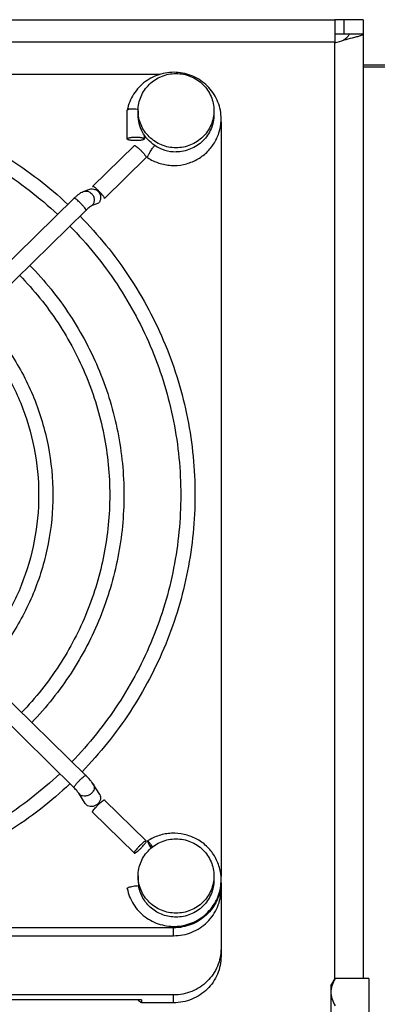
# Model space of a CAD drawing. Extents: x -1598 to 1181, y 8 to 1360.
# Tile 9 of 62: x -778 to -741, y 351 to 455. Entities that reach past the tile are written whole.
import ezdxf

# ---------------------------------------------------------------- set-up
doc = ezdxf.new("R2010")
doc.units = 0
doc.header["$LTSCALE"] = 65.395
doc.layers.add('SG38_1', color=7, linetype='CONTINUOUS')

msp = doc.modelspace()

# ---------------------------------------------------------------- linework, layer by layer
at = {"layer": 'SG38_1', "color": 6, "linetype": 'CONTINUOUS'}
for p, q in [((-910.19, 454.81), (-745.19, 454.81)), ((-742.19, 454.81), (-744.19, 454.81)), ((-742.19, 454.81), (-742.19, 353.72)), ((-744.19, 453.31), (-743.69, 453.31)), ((-745.19, 452.37), (-745.17, 452.38)), ((-646.69, 450.03), (-742.19, 450.03)), ((-763.65, 449.05), (-842.73, 449.05)), ((-767.09, 445.28), (-767.09, 445.27)), ((-765.94, 445.22), (-765.94, 444.8)), ((-757.94, 445.22), (-757.94, 444.8)), ((-757.19, 444.03), (-757.19, 364.46)), ((-770.75, 437.23), (-766.34, 441.54)), ((-771.73, 436.69), (-771.05, 436.93)), ((-799.58, 409.7), (-772.7, 435.98)), ((-798.32, 408.41), (-771.45, 434.7)), ((-771.45, 375.12), (-798.32, 401.4)), ((-772.7, 373.83), (-799.58, 400.11)), ((-769.99, 373.11), (-770.67, 374.2)), ((-771.52, 372.16), (-772.2, 373.25)), ((-765.08, 368.23), (-769.49, 372.53)), ((-766.34, 366.94), (-770.75, 371.25)), ((-765.94, 364.53), (-765.94, 364.1)), ((-757.94, 364.53), (-757.94, 364.1)), ((-757.19, 363.79), (-757.19, 356.05)), ((-762.19, 359.06), (-844.19, 359.06)), ((-844.19, 358.23), (-762.19, 358.23)), ((-745.59, 352.95), (-745.14, 353.72)), ((-741.59, 353.72), (-745.14, 353.72)), ((-762.19, 351.99), (-844.19, 351.99)), ((-745.59, 352.95), (-745.59, 342.95)), ((-765.6, 351.47), (-840.77, 351.47)), ((-765.6, 351.47), (-765.6, 351.16))]:
    msp.add_line(p, q, dxfattribs=at)
at = {"layer": 'SG38_1', "color": 2, "linetype": 'CONTINUOUS'}
for p, q in [((-745.19, 454.81), (-745.19, 452.37)), ((-744.19, 454.81), (-745.19, 454.81)), ((-744.19, 453.31), (-744.19, 454.81)), ((-745.19, 453.31), (-744.19, 453.31)), ((-743.69, 453.31), (-742.19, 453.31)), ((-767.09, 442.25), (-767.09, 445.27)), ((-765.29, 442.66), (-765.29, 442.25)), ((-765.08, 440.28), (-769.48, 435.97)), ((-770.75, 437.21), (-770.72, 437.24)), ((-770.12, 435.46), (-770.8, 435.22)), ((-767.09, 363.2), (-767.09, 363.21)), ((-741.59, 353.72), (-741.59, 342.17)), ((-762.19, 351.16), (-765.6, 351.16))]:
    msp.add_line(p, q, dxfattribs=at)
at = {"layer": 'SG38_1', "color": 9, "linetype": 'CONTINUOUS'}
for p, q in [((-745.19, 452.44), (-910.19, 452.44)), ((-745.19, 353.64), (-745.19, 452.37)), ((-742.19, 449.86), (-646.69, 449.86)), ((-762.19, 358.23), (-762.19, 359.06)), ((-762.19, 351.16), (-762.19, 351.99))]:
    msp.add_line(p, q, dxfattribs=at)
at = {"layer": 'SG38_1', "color": 6, "linetype": 'CONTINUOUS'}
for centre, radius, start, end in [((-766.59, 441.36), 4.03, 80.6033, 84.2259), ((-762, 444.36), 4.82, 357.5953, 359.9998), ((-770.68, 434.45), 2.49, 123.4337, 125.926), ((-767.54, 430.71), 7.38, 133.836, 134.3682), ((-776.69, 369.75), 7.5, 45.4826, 45.6328), ((-762, 364.12), 4.82, 357.9159, 359.9997), ((-762, 364.12), 4.82, 357.6843, 357.916)]:
    msp.add_arc(centre, radius, start, end, dxfattribs=at)
at = {"layer": 'SG38_1', "color": 2, "linetype": 'CONTINUOUS'}
for centre, radius, start, end in [((-761.94, 444.95), 4.06, 236.4173, 270.0463), ((-762.1, 364.1), 3.83, 180.0078, 188.9129), ((-762.01, 355.93), 5.97, 228.2453, 232.9531)]:
    msp.add_arc(centre, radius, start, end, dxfattribs=at)
at = {"layer": 'SG38_1', "color": 6, "linetype": 'CONTINUOUS'}
for points, knots in [([(-745.17, 452.38), (-744.84, 452.48), (-744.23, 452.67), (-743.61, 452.83), (-743.32, 452.91)], [0, 0, 0, 0, 0.532217, 1, 1, 1, 1]), ([(-743.69, 453.31), (-743.69, 453.26), (-743.72, 453.14), (-743.85, 452.98), (-744.04, 452.81), (-744.19, 452.71), (-744.27, 452.65)], [0, 0, 0, 0, 0.177744, 0.394452, 0.668062, 1, 1, 1, 1]), ([(-743.32, 452.91), (-743.16, 452.95), (-742.93, 453.01), (-742.66, 453.08), (-742.49, 453.13), (-742.37, 453.18), (-742.28, 453.22), (-742.23, 453.25), (-742.2, 453.27), (-742.19, 453.3), (-742.19, 453.31)], [0, 0, 0, 0, 0.402008, 0.567533, 0.707027, 0.819288, 0.903873, 0.936088, 0.962115, 1, 1, 1, 1]), ([(-757.18, 444.36), (-757.18, 444.66), (-757.23, 445.27), (-757.49, 446.14), (-757.9, 446.96), (-758.46, 447.68), (-759.15, 448.3), (-760.19, 448.94), (-761.7, 449.36), (-763.25, 449.22), (-764.4, 448.78), (-765.19, 448.31), (-765.88, 447.7), (-766.44, 446.97), (-766.86, 446.16), (-767.03, 445.57), (-767.09, 445.28)], [0, 0, 0, 0, 0.062083, 0.124227, 0.186484, 0.248892, 0.311469, 0.374209, 0.499533, 0.624982, 0.68786, 0.750603, 0.813183, 0.875595, 0.937855, 1, 1, 1, 1]), ([(-765.94, 445.22), (-765.94, 445.48), (-765.89, 445.99), (-765.66, 446.73), (-765.28, 447.41), (-764.78, 448.01), (-764.17, 448.5), (-763.48, 448.86), (-762.72, 449.09), (-762.2, 449.14), (-761.94, 449.14)], [0, 0, 0, 0, 0.123642, 0.247493, 0.371727, 0.496461, 0.621734, 0.747503, 0.873649, 1, 1, 1, 1]), ([(-761.94, 449.14), (-761.68, 449.14), (-761.15, 449.09), (-760.4, 448.86), (-759.7, 448.5), (-759.09, 448.01), (-758.59, 447.41), (-758.22, 446.73), (-757.99, 445.99), (-757.94, 445.48), (-757.94, 445.22)], [0, 0, 0, 0, 0.126351, 0.252497, 0.378266, 0.503539, 0.628273, 0.752507, 0.876358, 1, 1, 1, 1]), ([(-833.02, 435.34), (-831.03, 437.2), (-826.68, 440.54), (-819.34, 444.23), (-811.41, 446.51), (-803.19, 447.28), (-794.97, 446.51), (-787.04, 444.23), (-779.69, 440.54), (-775.35, 437.2), (-773.36, 435.34)], [0, 0, 0, 0, 0.124442, 0.249338, 0.374577, 0.5, 0.625423, 0.750662, 0.875558, 1, 1, 1, 1]), ([(-831.94, 434.29), (-830.03, 436.07), (-825.83, 439.29), (-818.75, 442.84), (-811.11, 445.03), (-803.19, 445.77), (-795.26, 445.03), (-787.62, 442.84), (-780.54, 439.29), (-776.35, 436.07), (-774.43, 434.29)], [0, 0, 0, 0, 0.124404, 0.249293, 0.374548, 0.5, 0.625452, 0.750707, 0.875596, 1, 1, 1, 1]), ([(-766.19, 445.37), (-766.3, 445.38), (-766.46, 445.39), (-766.67, 445.39), (-766.8, 445.38), (-766.92, 445.37), (-767, 445.34), (-767.06, 445.32), (-767.09, 445.29), (-767.09, 445.28)], [0, 0, 0, 0, 0.361687, 0.525923, 0.671487, 0.793647, 0.888944, 0.956183, 1, 1, 1, 1]), ([(-761.94, 441.31), (-762.2, 441.31), (-762.72, 441.36), (-763.48, 441.58), (-764.17, 441.95), (-764.78, 442.44), (-765.28, 443.03), (-765.66, 443.72), (-765.89, 444.45), (-765.94, 444.97), (-765.94, 445.22)], [0, 0, 0, 0, 0.126351, 0.252497, 0.378266, 0.503539, 0.628273, 0.752507, 0.876358, 1, 1, 1, 1]), ([(-757.94, 445.22), (-757.94, 444.97), (-757.99, 444.45), (-758.22, 443.72), (-758.59, 443.03), (-759.09, 442.44), (-759.7, 441.95), (-760.4, 441.58), (-761.15, 441.36), (-761.68, 441.31), (-761.94, 441.31)], [0, 0, 0, 0, 0.123642, 0.247493, 0.371727, 0.496461, 0.621734, 0.747503, 0.873649, 1, 1, 1, 1]), ([(-764.94, 440.27), (-764.58, 440.03), (-763.97, 439.74), (-763.12, 439.52), (-762.25, 439.41), (-761.14, 439.49), (-760.09, 439.86), (-759.33, 440.3), (-758.64, 440.84), (-757.92, 441.67), (-757.35, 442.86), (-757.2, 443.72), (-757.18, 444.15)], [0, 0, 0, 0, 0.125278, 0.188172, 0.251112, 0.376736, 0.502166, 0.564877, 0.627475, 0.752033, 0.876154, 1, 1, 1, 1]), ([(-767.09, 442.25), (-767.09, 442.26), (-767.08, 442.28), (-767.05, 442.3), (-767, 442.33), (-766.93, 442.36), (-766.82, 442.38), (-766.68, 442.41), (-766.47, 442.43), (-766.19, 442.44), (-765.91, 442.43), (-765.69, 442.41), (-765.56, 442.38), (-765.45, 442.36), (-765.37, 442.33), (-765.33, 442.3), (-765.3, 442.28), (-765.29, 442.26), (-765.29, 442.25)], [0, 0, 0, 0, 0.021327, 0.036052, 0.054222, 0.101337, 0.162299, 0.235345, 0.318003, 0.5, 0.681997, 0.764654, 0.837701, 0.898663, 0.945778, 0.963948, 0.978673, 1, 1, 1, 1]), ([(-772.66, 436.03), (-772.57, 436.11), (-772.4, 436.27), (-772.23, 436.41), (-772.14, 436.47)], [0, 0, 0, 0, 0.529334, 1, 1, 1, 1]), ([(-772.05, 436.53), (-772.03, 436.55), (-771.93, 436.61), (-771.82, 436.66), (-771.73, 436.69)], [0, 0, 0, 0, 0.240696, 1, 1, 1, 1]), ([(-772.07, 434.09), (-770.15, 432.15), (-766.69, 427.89), (-762.84, 420.66), (-760.47, 412.83), (-759.94, 407.4), (-759.94, 404.7)], [0, 0, 0, 0, 0.251158, 0.501378, 0.750882, 1, 1, 1, 1]), ([(-773.14, 433.04), (-771.29, 431.17), (-767.96, 427.07), (-764.24, 420.08), (-761.95, 412.54), (-761.44, 407.3), (-761.44, 404.7)], [0, 0, 0, 0, 0.251247, 0.501484, 0.750951, 1, 1, 1, 1]), ([(-777.37, 428.9), (-775.8, 427.3), (-772.97, 423.79), (-769.82, 417.83), (-767.88, 411.39), (-767.44, 406.92), (-767.44, 404.7)], [0, 0, 0, 0, 0.25114, 0.501356, 0.750868, 1, 1, 1, 1]), ([(-778.44, 427.85), (-776.94, 426.32), (-774.23, 422.96), (-771.21, 417.26), (-769.36, 411.1), (-768.94, 406.83), (-768.94, 404.7)], [0, 0, 0, 0, 0.251247, 0.501483, 0.75095, 1, 1, 1, 1]), ([(-782.68, 423.71), (-781.45, 422.45), (-779.25, 419.68), (-776.79, 415), (-775.28, 409.94), (-774.94, 406.44), (-774.94, 404.7)], [0, 0, 0, 0, 0.251113, 0.501323, 0.750846, 1, 1, 1, 1]), ([(-783.75, 422.66), (-782.59, 421.47), (-780.51, 418.86), (-778.19, 414.43), (-776.76, 409.65), (-776.44, 406.35), (-776.44, 404.7)], [0, 0, 0, 0, 0.251246, 0.501482, 0.750948, 1, 1, 1, 1]), ([(-776.44, 404.7), (-776.44, 403.07), (-776.75, 399.82), (-778.14, 395.11), (-780.39, 390.73), (-782.42, 388.14), (-783.54, 386.95)], [0, 0, 0, 0, 0.249076, 0.498555, 0.748783, 1, 1, 1, 1]), ([(-774.94, 404.7), (-774.94, 402.98), (-775.27, 399.53), (-776.74, 394.54), (-779.13, 389.9), (-781.28, 387.16), (-782.47, 385.9)], [0, 0, 0, 0, 0.249174, 0.498709, 0.748912, 1, 1, 1, 1]), ([(-768.94, 404.7), (-768.94, 402.6), (-769.35, 398.37), (-771.16, 392.28), (-774.11, 386.63), (-776.77, 383.29), (-778.24, 381.76)], [0, 0, 0, 0, 0.249069, 0.498545, 0.748776, 1, 1, 1, 1]), ([(-767.44, 404.7), (-767.44, 402.5), (-767.87, 398.08), (-769.76, 391.71), (-772.85, 385.8), (-775.63, 382.31), (-777.16, 380.71)], [0, 0, 0, 0, 0.249149, 0.498669, 0.74888, 1, 1, 1, 1]), ([(-761.44, 404.7), (-761.44, 402.12), (-761.94, 396.93), (-764.19, 389.45), (-767.84, 382.52), (-771.12, 378.44), (-772.93, 376.57)], [0, 0, 0, 0, 0.249065, 0.498539, 0.748772, 1, 1, 1, 1]), ([(-759.94, 404.7), (-759.94, 402.02), (-760.46, 396.64), (-762.79, 388.88), (-766.58, 381.69), (-769.98, 377.46), (-771.86, 375.52)], [0, 0, 0, 0, 0.249132, 0.498643, 0.748859, 1, 1, 1, 1]), ([(-774.21, 375.31), (-776.14, 373.5), (-780.35, 370.23), (-787.48, 366.61), (-795.19, 364.38), (-803.19, 363.63), (-811.19, 364.38), (-818.9, 366.61), (-826.03, 370.23), (-830.24, 373.5), (-832.16, 375.31)], [0, 0, 0, 0, 0.124395, 0.249281, 0.374541, 0.5, 0.625459, 0.750719, 0.875605, 1, 1, 1, 1]), ([(-770.67, 374.2), (-770.72, 374.28), (-770.82, 374.42), (-771.07, 374.73), (-771.28, 374.95), (-771.43, 375.1)], [0, 0, 0, 0, 0.218111, 0.460967, 1, 1, 1, 1]), ([(-773.14, 374.26), (-775.13, 372.37), (-779.5, 368.98), (-786.9, 365.21), (-794.89, 362.9), (-803.19, 362.12), (-811.49, 362.9), (-819.48, 365.21), (-826.88, 368.98), (-831.24, 372.37), (-833.23, 374.26)], [0, 0, 0, 0, 0.124434, 0.249328, 0.37457, 0.5, 0.62543, 0.750672, 0.875566, 1, 1, 1, 1]), ([(-772.2, 373.25), (-772.22, 373.28), (-772.28, 373.36), (-772.39, 373.5), (-772.54, 373.66), (-772.65, 373.77), (-772.7, 373.83)], [0, 0, 0, 0, 0.142261, 0.389429, 0.68721, 1, 1, 1, 1]), ([(-757.18, 364.12), (-757.18, 364.57), (-757.3, 365.45), (-757.84, 366.68), (-758.55, 367.55), (-759.24, 368.12), (-760, 368.58), (-761.06, 368.97), (-762.19, 369.07), (-763.08, 368.97), (-763.95, 368.75), (-764.57, 368.46), (-764.94, 368.22)], [0, 0, 0, 0, 0.123843, 0.247938, 0.372464, 0.435054, 0.497763, 0.62319, 0.74883, 0.811787, 0.874699, 1, 1, 1, 1]), ([(-765.94, 364.53), (-765.94, 364.78), (-765.89, 365.3), (-765.66, 366.03), (-765.28, 366.72), (-764.78, 367.31), (-764.17, 367.8), (-763.48, 368.16), (-762.72, 368.39), (-762.2, 368.44), (-761.94, 368.44)], [0, 0, 0, 0, 0.123642, 0.247493, 0.371727, 0.496461, 0.621734, 0.747503, 0.873649, 1, 1, 1, 1]), ([(-761.94, 368.44), (-761.68, 368.44), (-761.15, 368.39), (-760.4, 368.16), (-759.7, 367.8), (-759.09, 367.31), (-758.59, 366.72), (-758.22, 366.03), (-757.99, 365.3), (-757.94, 364.78), (-757.94, 364.53)], [0, 0, 0, 0, 0.126351, 0.252497, 0.378266, 0.503539, 0.628273, 0.752507, 0.876358, 1, 1, 1, 1]), ([(-761.94, 360.61), (-762.2, 360.61), (-762.72, 360.66), (-763.48, 360.89), (-764.17, 361.25), (-764.78, 361.74), (-765.28, 362.34), (-765.66, 363.02), (-765.89, 363.76), (-765.94, 364.27), (-765.94, 364.53)], [0, 0, 0, 0, 0.126351, 0.252497, 0.378266, 0.503539, 0.628273, 0.752507, 0.876358, 1, 1, 1, 1]), ([(-757.94, 364.53), (-757.94, 364.27), (-757.99, 363.76), (-758.22, 363.02), (-758.59, 362.34), (-759.09, 361.74), (-759.7, 361.25), (-760.4, 360.89), (-761.15, 360.66), (-761.68, 360.61), (-761.94, 360.61)], [0, 0, 0, 0, 0.123642, 0.247493, 0.371727, 0.496461, 0.621734, 0.747503, 0.873649, 1, 1, 1, 1]), ([(-767.09, 363.2), (-767.03, 362.91), (-766.86, 362.33), (-766.45, 361.53), (-765.9, 360.81), (-765.23, 360.2), (-764.46, 359.73), (-763.33, 359.28), (-761.8, 359.12), (-760.31, 359.5), (-759.26, 360.1), (-758.56, 360.69), (-757.99, 361.39), (-757.55, 362.18), (-757.27, 363.04), (-757.19, 363.63), (-757.18, 363.93)], [0, 0, 0, 0, 0.062136, 0.124385, 0.186783, 0.249346, 0.312072, 0.374933, 0.500373, 0.625715, 0.688468, 0.751062, 0.81349, 0.875764, 0.937918, 1, 1, 1, 1]), ([(-757.2, 363.7), (-757.21, 363.39), (-757.3, 362.77), (-757.62, 361.89), (-758.1, 361.08), (-758.73, 360.38), (-759.48, 359.8), (-760.33, 359.38), (-761.24, 359.12), (-761.87, 359.06), (-762.19, 359.06)], [0, 0, 0, 0, 0.123629, 0.247502, 0.371773, 0.49654, 0.621826, 0.747583, 0.873696, 1, 1, 1, 1]), ([(-762.19, 358.23), (-761.86, 358.23), (-761.21, 358.29), (-760.26, 358.57), (-759.39, 359.02), (-758.63, 359.64), (-758.01, 360.38), (-757.54, 361.23), (-757.25, 362.16), (-757.19, 362.8), (-757.19, 363.12)], [0, 0, 0, 0, 0.126351, 0.252497, 0.378266, 0.503539, 0.628273, 0.752507, 0.876358, 1, 1, 1, 1]), ([(-757.19, 356.88), (-757.19, 356.56), (-757.25, 355.92), (-757.54, 355), (-758.01, 354.14), (-758.63, 353.4), (-759.39, 352.79), (-760.26, 352.33), (-761.21, 352.05), (-761.86, 351.99), (-762.19, 351.99)], [0, 0, 0, 0, 0.123642, 0.247493, 0.371727, 0.496461, 0.621734, 0.747503, 0.873649, 1, 1, 1, 1]), ([(-745.14, 353.72), (-745.27, 353.49), (-745.44, 353.14), (-745.57, 352.65), (-745.59, 352.4), (-745.59, 352.28)], [0, 0, 0, 0, 0.51416, 0.759432, 1, 1, 1, 1]), ([(-745.59, 352.28), (-745.59, 352.16), (-745.57, 351.91), (-745.44, 351.41), (-745.27, 351.06), (-745.14, 350.83)], [0, 0, 0, 0, 0.240568, 0.48584, 1, 1, 1, 1])]:
    msp.add_open_spline(points, degree=3, knots=knots, dxfattribs=at)
at = {"layer": 'SG38_1', "color": 2, "linetype": 'CONTINUOUS'}
for points, knots in [([(-764.19, 441.56), (-764.46, 441.74), (-764.95, 442.16), (-765.51, 442.95), (-765.86, 443.84), (-765.94, 444.48), (-765.94, 444.8)], [0, 0, 0, 0, 0.251712, 0.502094, 0.751363, 1, 1, 1, 1]), ([(-757.94, 444.8), (-757.94, 444.54), (-757.99, 444.03), (-758.22, 443.29), (-758.59, 442.61), (-759.09, 442.01), (-759.7, 441.52), (-760.4, 441.16), (-761.15, 440.93), (-761.68, 440.88), (-761.94, 440.88)], [0, 0, 0, 0, 0.123642, 0.247493, 0.371727, 0.496461, 0.621734, 0.747503, 0.873649, 1, 1, 1, 1]), ([(-765.29, 442.25), (-765.29, 442.23), (-765.3, 442.21), (-765.33, 442.19), (-765.37, 442.17), (-765.45, 442.14), (-765.56, 442.11), (-765.69, 442.09), (-765.91, 442.07), (-766.19, 442.06), (-766.47, 442.07), (-766.68, 442.09), (-766.82, 442.11), (-766.93, 442.14), (-767, 442.17), (-767.05, 442.19), (-767.08, 442.21), (-767.09, 442.23), (-767.09, 442.25)], [0, 0, 0, 0, 0.021327, 0.036053, 0.054222, 0.101337, 0.162299, 0.235346, 0.318003, 0.5, 0.681997, 0.764654, 0.837701, 0.898662, 0.945778, 0.963947, 0.978673, 1, 1, 1, 1]), ([(-766.35, 441.52), (-766.35, 441.52), (-766.35, 441.53), (-766.35, 441.54), (-766.34, 441.54)], [0, 0, 0, 0, 0.293126, 1, 1, 1, 1]), ([(-766.34, 441.54), (-766.34, 441.54), (-766.33, 441.55), (-766.33, 441.55), (-766.32, 441.55)], [0, 0, 0, 0, 0.220552, 1, 1, 1, 1]), ([(-766.32, 441.55), (-766.31, 441.55), (-766.27, 441.53), (-766.21, 441.5), (-766.13, 441.45), (-766.01, 441.35), (-765.83, 441.2), (-765.61, 440.99), (-765.41, 440.77), (-765.26, 440.59), (-765.17, 440.46), (-765.12, 440.39), (-765.09, 440.33), (-765.08, 440.29), (-765.08, 440.28)], [0, 0, 0, 0, 0.024581, 0.062388, 0.113101, 0.175466, 0.327622, 0.500733, 0.673731, 0.825564, 0.887702, 0.938156, 0.975684, 1, 1, 1, 1]), ([(-764.94, 440.33), (-764.93, 440.37), (-764.9, 440.44), (-764.84, 440.57), (-764.75, 440.73), (-764.62, 440.96), (-764.43, 441.24), (-764.27, 441.46), (-764.19, 441.56)], [0, 0, 0, 0, 0.070919, 0.1711, 0.295112, 0.435907, 0.73488, 1, 1, 1, 1]), ([(-764.95, 440.29), (-764.95, 440.29), (-764.95, 440.3), (-764.95, 440.31), (-764.95, 440.32)], [0, 0, 0, 0, 0.212621, 1, 1, 1, 1]), ([(-764.94, 440.27), (-764.94, 440.27), (-764.95, 440.27), (-764.95, 440.28), (-764.95, 440.29)], [0, 0, 0, 0, 0.198249, 1, 1, 1, 1]), ([(-770.72, 437.24), (-770.73, 437.24), (-770.73, 437.24), (-770.74, 437.24), (-770.75, 437.23)], [0, 0, 0, 0, 0.292888, 1, 1, 1, 1]), ([(-770.75, 437.23), (-770.75, 437.23), (-770.75, 437.23), (-770.75, 437.22), (-770.75, 437.21)], [0, 0, 0, 0, 0.221713, 1, 1, 1, 1]), ([(-769.48, 435.97), (-769.48, 435.98), (-769.49, 436.02), (-769.52, 436.08), (-769.57, 436.16), (-769.67, 436.28), (-769.82, 436.46), (-770.02, 436.68), (-770.24, 436.89), (-770.41, 437.05), (-770.54, 437.14), (-770.61, 437.2), (-770.67, 437.23), (-770.71, 437.24), (-770.72, 437.24)], [0, 0, 0, 0, 0.024354, 0.061956, 0.112517, 0.174787, 0.326915, 0.500168, 0.673395, 0.825449, 0.887667, 0.938169, 0.975708, 1, 1, 1, 1]), ([(-771.05, 436.93), (-770.97, 436.96), (-770.77, 436.99), (-770.49, 436.94), (-770.23, 436.79), (-770.03, 436.57), (-769.91, 436.29), (-769.88, 435.99), (-769.95, 435.7), (-770.06, 435.53), (-770.12, 435.46)], [0, 0, 0, 0, 0.121329, 0.244021, 0.368825, 0.495579, 0.623313, 0.750659, 0.876408, 1, 1, 1, 1]), ([(-770.8, 435.22), (-770.82, 435.22), (-770.85, 435.2), (-770.94, 435.15), (-771.07, 435.05), (-771.25, 434.9), (-771.37, 434.78), (-771.44, 434.72)], [0, 0, 0, 0, 0.065205, 0.151046, 0.379585, 0.669933, 1, 1, 1, 1]), ([(-771.45, 434.7), (-771.45, 434.69), (-771.45, 434.69), (-771.46, 434.69), (-771.47, 434.69)], [0, 0, 0, 0, 0.220552, 1, 1, 1, 1]), ([(-771.44, 434.72), (-771.44, 434.71), (-771.44, 434.71), (-771.44, 434.7), (-771.45, 434.7)], [0, 0, 0, 0, 0.293126, 1, 1, 1, 1]), ([(-769.99, 373.11), (-769.95, 373.04), (-769.88, 372.86), (-769.91, 372.57), (-770.04, 372.29), (-770.26, 372.06), (-770.54, 371.9), (-770.85, 371.83), (-771.15, 371.86), (-771.32, 371.96), (-771.39, 372.02)], [0, 0, 0, 0, 0.112498, 0.230948, 0.357824, 0.491359, 0.626902, 0.759002, 0.883598, 1, 1, 1, 1]), ([(-770.74, 371.31), (-770.74, 371.33), (-770.71, 371.37), (-770.65, 371.47), (-770.54, 371.62), (-770.38, 371.8), (-770.2, 372), (-770, 372.19), (-769.82, 372.35), (-769.68, 372.46), (-769.59, 372.51), (-769.55, 372.53), (-769.54, 372.54)], [0, 0, 0, 0, 0.034558, 0.07994, 0.199338, 0.347407, 0.509878, 0.670913, 0.814832, 0.927827, 0.969413, 1, 1, 1, 1]), ([(-769.54, 372.54), (-769.53, 372.54), (-769.52, 372.54), (-769.49, 372.54), (-769.49, 372.53)], [0, 0, 0, 0, 0.341115, 1, 1, 1, 1]), ([(-769.49, 372.53), (-769.49, 372.53), (-769.48, 372.53), (-769.48, 372.52), (-769.48, 372.51)], [0, 0, 0, 0, 0.221713, 1, 1, 1, 1]), ([(-770.75, 371.25), (-770.75, 371.25), (-770.75, 371.26), (-770.75, 371.26), (-770.75, 371.27)], [0, 0, 0, 0, 0.221713, 1, 1, 1, 1]), ([(-765.13, 368.23), (-765.15, 368.22), (-765.19, 368.2), (-765.28, 368.15), (-765.42, 368.04), (-765.6, 367.88), (-765.79, 367.7), (-765.98, 367.5), (-766.14, 367.31), (-766.25, 367.16), (-766.31, 367.07), (-766.33, 367.02), (-766.34, 367.01)], [0, 0, 0, 0, 0.030587, 0.072173, 0.185168, 0.329087, 0.490122, 0.652593, 0.800662, 0.92006, 0.965442, 1, 1, 1, 1]), ([(-766.29, 366.94), (-766.28, 366.94), (-766.24, 366.96), (-766.15, 367.02), (-766.01, 367.12), (-765.83, 367.28), (-765.63, 367.47), (-765.45, 367.67), (-765.28, 367.86), (-765.18, 368), (-765.11, 368.1), (-765.09, 368.14), (-765.09, 368.16)], [0, 0, 0, 0, 0.030587, 0.072173, 0.185168, 0.329087, 0.490122, 0.652593, 0.800662, 0.92006, 0.965442, 1, 1, 1, 1]), ([(-765.08, 368.23), (-765.09, 368.23), (-765.1, 368.24), (-765.12, 368.23), (-765.13, 368.23)], [0, 0, 0, 0, 0.183874, 1, 1, 1, 1]), ([(-765.09, 368.16), (-765.08, 368.17), (-765.08, 368.18), (-765.08, 368.2), (-765.08, 368.21)], [0, 0, 0, 0, 0.300716, 1, 1, 1, 1]), ([(-765.08, 368.21), (-765.08, 368.21), (-765.08, 368.22), (-765.08, 368.22), (-765.08, 368.23)], [0, 0, 0, 0, 0.293126, 1, 1, 1, 1]), ([(-764.94, 368.22), (-764.94, 368.21), (-764.95, 368.21), (-764.95, 368.2), (-764.95, 368.19)], [0, 0, 0, 0, 0.198249, 1, 1, 1, 1]), ([(-764.95, 368.19), (-764.95, 368.19), (-764.95, 368.18), (-764.95, 368.17), (-764.95, 368.17)], [0, 0, 0, 0, 0.212621, 1, 1, 1, 1]), ([(-764.88, 368.19), (-764.89, 368.2), (-764.91, 368.21), (-764.94, 368.22), (-764.94, 368.22)], [0, 0, 0, 0, 0.666928, 1, 1, 1, 1]), ([(-764.94, 368.15), (-764.93, 368.11), (-764.89, 368.01), (-764.81, 367.86), (-764.7, 367.67), (-764.62, 367.54), (-764.58, 367.47)], [0, 0, 0, 0, 0.160131, 0.392622, 0.680032, 1, 1, 1, 1]), ([(-764.42, 367.6), (-764.46, 367.66), (-764.55, 367.79), (-764.67, 367.96), (-764.78, 368.09), (-764.85, 368.16), (-764.88, 368.19)], [0, 0, 0, 0, 0.31889, 0.605008, 0.837496, 1, 1, 1, 1]), ([(-766.34, 367.01), (-766.34, 367), (-766.35, 366.99), (-766.35, 366.97), (-766.35, 366.96)], [0, 0, 0, 0, 0.300716, 1, 1, 1, 1]), ([(-766.35, 366.96), (-766.35, 366.96), (-766.35, 366.95), (-766.35, 366.94), (-766.34, 366.94)], [0, 0, 0, 0, 0.293126, 1, 1, 1, 1]), ([(-766.34, 366.94), (-766.34, 366.94), (-766.32, 366.93), (-766.31, 366.93), (-766.29, 366.94)], [0, 0, 0, 0, 0.183874, 1, 1, 1, 1]), ([(-767.05, 363.27), (-767.03, 363.28), (-766.99, 363.31), (-766.88, 363.35), (-766.71, 363.4), (-766.46, 363.45), (-766.28, 363.48), (-766.19, 363.49)], [0, 0, 0, 0, 0.069886, 0.159881, 0.394062, 0.683097, 1, 1, 1, 1]), ([(-766.19, 363.49), (-766.16, 363.49), (-766.06, 363.5), (-765.97, 363.5), (-765.89, 363.51)], [0, 0, 0, 0, 0.25494, 1, 1, 1, 1]), ([(-761.94, 360.19), (-762.41, 360.19), (-763.35, 360.35), (-764.59, 361.06), (-765.51, 362.15), (-765.82, 363.05), (-765.89, 363.51)], [0, 0, 0, 0, 0.252282, 0.503327, 0.752481, 1, 1, 1, 1]), ([(-757.94, 364.1), (-757.94, 363.84), (-757.99, 363.33), (-758.22, 362.59), (-758.59, 361.91), (-759.09, 361.31), (-759.7, 360.82), (-760.4, 360.46), (-761.15, 360.24), (-761.68, 360.19), (-761.94, 360.19)], [0, 0, 0, 0, 0.123642, 0.247493, 0.371727, 0.496461, 0.621734, 0.747503, 0.873649, 1, 1, 1, 1]), ([(-767.09, 363.21), (-767.09, 363.22), (-767.09, 363.23), (-767.08, 363.23), (-767.08, 363.24)], [0, 0, 0, 0, 0.729587, 1, 1, 1, 1]), ([(-767.07, 363.25), (-767.07, 363.25), (-767.06, 363.26), (-767.06, 363.27), (-767.05, 363.27)], [0, 0, 0, 0, 0.225221, 1, 1, 1, 1]), ([(-757.19, 356.05), (-757.19, 355.73), (-757.25, 355.09), (-757.54, 354.16), (-758.01, 353.31), (-758.63, 352.57), (-759.39, 351.96), (-760.26, 351.5), (-761.21, 351.22), (-761.86, 351.16), (-762.19, 351.16)], [0, 0, 0, 0, 0.123642, 0.247493, 0.371727, 0.496461, 0.621734, 0.747503, 0.873649, 1, 1, 1, 1])]:
    msp.add_open_spline(points, degree=3, knots=knots, dxfattribs=at)
for points in [[(-764.95, 440.32), (-764.94, 440.32), (-764.94, 440.33), (-764.94, 440.33)], [(-771.39, 372.02), (-771.44, 372.06), (-771.49, 372.11), (-771.52, 372.16)], [(-770.75, 371.3), (-770.75, 371.3), (-770.74, 371.31), (-770.74, 371.31)], [(-770.75, 371.28), (-770.75, 371.29), (-770.75, 371.29), (-770.75, 371.3)], [(-770.75, 371.27), (-770.75, 371.27), (-770.75, 371.28), (-770.75, 371.28)], [(-764.95, 368.17), (-764.94, 368.16), (-764.94, 368.15), (-764.94, 368.15)], [(-767.08, 363.24), (-767.08, 363.24), (-767.08, 363.24), (-767.07, 363.25)]]:
    msp.add_open_spline(points, degree=3, dxfattribs=at)
at = {"layer": 'SG38_1', "color": 9, "linetype": 'CONTINUOUS'}
for points, knots in [([(-771.73, 436.69), (-771.66, 436.72), (-771.51, 436.75), (-771.27, 436.73), (-771.05, 436.64), (-770.92, 436.54), (-770.86, 436.49)], [0, 0, 0, 0, 0.246039, 0.493995, 0.745197, 1, 1, 1, 1]), ([(-770.86, 436.49), (-770.78, 436.41), (-770.64, 436.21), (-770.56, 435.86), (-770.6, 435.51), (-770.72, 435.31), (-770.8, 435.22)], [0, 0, 0, 0, 0.251993, 0.504845, 0.754883, 1, 1, 1, 1]), ([(-772.7, 435.98), (-772.71, 435.98), (-772.71, 435.98), (-772.71, 435.97), (-772.71, 435.96)], [0, 0, 0, 0, 0.221713, 1, 1, 1, 1]), ([(-772.66, 435.98), (-772.66, 435.98), (-772.68, 435.99), (-772.7, 435.99), (-772.7, 435.98)], [0, 0, 0, 0, 0.341115, 1, 1, 1, 1]), ([(-772.08, 435.53), (-772.13, 435.58), (-772.25, 435.69), (-772.41, 435.83), (-772.53, 435.92), (-772.61, 435.96), (-772.64, 435.98), (-772.66, 435.98)], [0, 0, 0, 0, 0.332364, 0.623847, 0.851697, 0.93641, 1, 1, 1, 1]), ([(-771.44, 434.74), (-771.45, 434.76), (-771.47, 434.81), (-771.54, 434.92), (-771.66, 435.08), (-771.85, 435.3), (-772, 435.45), (-772.08, 435.53)], [0, 0, 0, 0, 0.061044, 0.146614, 0.382204, 0.679128, 1, 1, 1, 1]), ([(-772.08, 374.66), (-772, 374.73), (-771.87, 374.86), (-771.7, 374.99), (-771.59, 375.07), (-771.53, 375.1), (-771.5, 375.12), (-771.47, 375.12), (-771.45, 375.12), (-771.45, 375.12)], [0, 0, 0, 0, 0.380698, 0.694518, 0.814383, 0.905038, 0.938978, 0.965493, 1, 1, 1, 1]), ([(-771.45, 375.12), (-771.45, 375.12), (-771.44, 375.11), (-771.44, 375.1), (-771.44, 375.1)], [0, 0, 0, 0, 0.221713, 1, 1, 1, 1]), ([(-772.71, 373.85), (-772.71, 373.87), (-772.7, 373.91), (-772.66, 373.98), (-772.6, 374.07), (-772.52, 374.17), (-772.43, 374.29), (-772.28, 374.45), (-772.16, 374.58), (-772.08, 374.66)], [0, 0, 0, 0, 0.048151, 0.124522, 0.227986, 0.35524, 0.501744, 0.662093, 1, 1, 1, 1]), ([(-772.7, 373.83), (-772.71, 373.83), (-772.71, 373.84), (-772.71, 373.84), (-772.71, 373.85)], [0, 0, 0, 0, 0.221713, 1, 1, 1, 1]), ([(-770.67, 374.2), (-770.63, 374.13), (-770.57, 373.97), (-770.58, 373.71), (-770.68, 373.46), (-770.79, 373.31), (-770.86, 373.24)], [0, 0, 0, 0, 0.230921, 0.472202, 0.729066, 1, 1, 1, 1]), ([(-770.86, 373.24), (-770.94, 373.16), (-771.14, 373.03), (-771.47, 372.93), (-771.8, 372.94), (-771.99, 373.04), (-772.07, 373.1)], [0, 0, 0, 0, 0.265009, 0.525761, 0.771707, 1, 1, 1, 1])]:
    msp.add_open_spline(points, degree=3, knots=knots, dxfattribs=at)
for points in [[(-771.44, 434.73), (-771.44, 434.73), (-771.44, 434.74), (-771.44, 434.74)], [(-771.44, 434.72), (-771.44, 434.72), (-771.44, 434.72), (-771.44, 434.73)], [(-770.8, 374.35), (-770.75, 374.31), (-770.71, 374.26), (-770.67, 374.2)], [(-772.07, 373.1), (-772.12, 373.15), (-772.17, 373.2), (-772.2, 373.25)]]:
    msp.add_open_spline(points, degree=3, dxfattribs=at)

doc.saveas('drawing.dxf')
